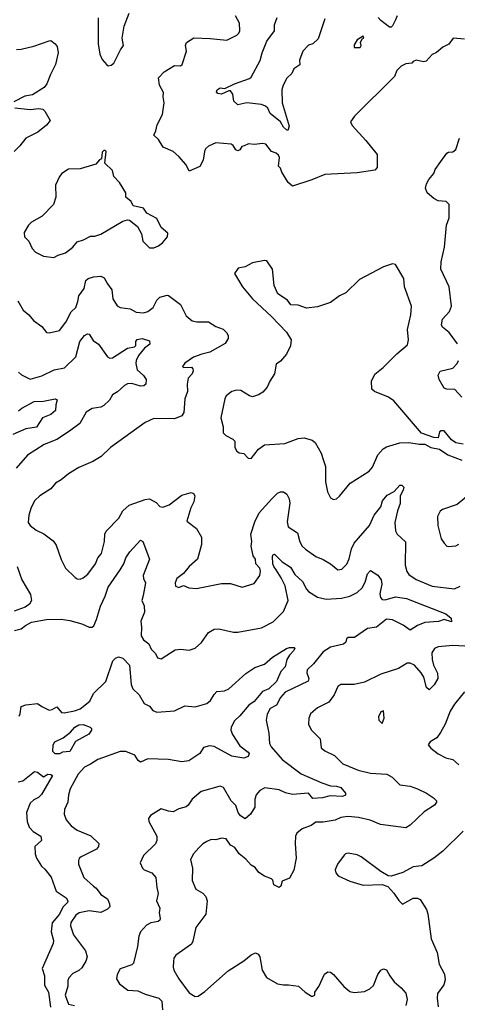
# Model space of a CAD drawing. Extents: x 1892934 to 2008621, y 567149 to 683290.
# Tile 109 of 256: x 1924504 to 1927475, y 624633 to 631320. Entities that reach past the tile are written whole.
import ezdxf

# ---------------------------------------------------------------- set-up
doc = ezdxf.new("R2010")
doc.units = 0

msp = doc.modelspace()

# ---------------------------------------------------------------- linework, layer by layer
at = {"layer": '0CON20XD'}
for points in [[(1925105, 631007.5), (1925125, 631010), (1925142.5, 631025), (1925187.5, 631115), (1925208.8, 631145), (1925200.6, 631195), (1925214, 631275), (1925246.2, 631365)], [(1927525, 631188.1), (1927446.1, 631193.9), (1927417.3, 631152.7), (1927375.8, 631134.2), (1927334.1, 631095.9), (1927305, 631084), (1927262.7, 631037.3), (1927245, 631034), (1927195, 631044.2), (1927175, 631035.8), (1927165.5, 631024.5), (1927125, 631021), (1927095, 631004.2), (1927065.4, 630975), (1927048.8, 630935), (1926776.2, 630665), (1926750, 630625), (1926760.7, 630600.7), (1926855, 630500), (1926930, 630405), (1926930, 630315), (1926915, 630297.5), (1926795, 630279.5), (1926575, 630268.5), (1926488, 630232), (1926355, 630189.4), (1926325.8, 630215), (1926283.6, 630283.6), (1926275, 630311.8), (1926260.6, 630325), (1926266.8, 630385), (1926260.7, 630400.7), (1926245, 630413.1), (1926212.5, 630425), (1926175, 630473.8), (1926155, 630479.4), (1926095, 630472.5), (1926057, 630477), (1926026.9, 630463.1), (1926012.1, 630457.9), (1925998.6, 630435), (1925985, 630428.1), (1925971.4, 630435), (1925953.8, 630465), (1925938.8, 630475), (1925835.8, 630484.2), (1925785, 630460), (1925766.4, 630443.6), (1925758.1, 630425), (1925750, 630365), (1925726.3, 630323.7), (1925655, 630290), (1925633.2, 630333.2), (1925585, 630391.2), (1925545.5, 630425.5), (1925477.1, 630455), (1925446.7, 630506.7), (1925413.8, 630535), (1925428.9, 630565), (1925438, 630605), (1925474.5, 630675.5), (1925485.7, 630755), (1925478.6, 630795), (1925480.6, 630825), (1925453.1, 630875), (1925446.7, 630925), (1925485, 630966.2), (1925555, 631008.1), (1925595, 631007.5), (1925608, 631015), (1925636, 631105), (1925628.6, 631145), (1925637.5, 631165), (1925685.8, 631195.8), (1925798.1, 631191.9), (1925909.7, 631180.3), (1925978.8, 631215), (1925992.1, 631227.9), (1925998.1, 631245), (1925995.7, 631295.7), (1925969.2, 631345)], [(1927065.8, 631345), (1927055, 631318.1), (1927035, 631279.2), (1927025, 631269.2), (1927015, 631270), (1926955, 631314.5), (1926937.5, 631335)], [(1925037, 631333), (1925035.9, 631155.9), (1925048.6, 631085), (1925065, 631050), (1925095, 631012.5), (1925105, 631007.5)], [(1926575, 631325.5), (1926529.6, 631190.4), (1926495, 631155.4), (1926465, 631146.8), (1926425.5, 631105), (1926404.3, 631045), (1926405, 631014), (1926365, 630985.6), (1926351.8, 630955), (1926317.7, 630922.3), (1926291.8, 630875), (1926283.2, 630843.2), (1926287.1, 630755), (1926332.7, 630597.3), (1926325, 630567.5), (1926315, 630571.2), (1926295, 630590.8), (1926275.4, 630625.4), (1926205, 630682), (1926188.6, 630718.6), (1926173, 630733), (1926145, 630742.8), (1926045, 630755.6), (1925985, 630741.1), (1925957.6, 630767.6), (1925952, 630815), (1925935, 630836.7), (1925923, 630837), (1925873.9, 630813.9), (1925849.3, 630819.3), (1925840.7, 630830.7), (1925845, 630842.5), (1925865, 630857.5), (1925897, 630853), (1925962.5, 630885), (1926065, 630920), (1926075, 630929.2), (1926136.8, 631043.2), (1926150, 631095), (1926182.4, 631175), (1926233.6, 631245), (1926234.6, 631285), (1926251.5, 631335)], [(1926815, 631130), (1926822.5, 631145), (1926817.5, 631165), (1926830, 631190), (1926840, 631195), (1926837, 631207), (1926795, 631182.5), (1926775, 631150), (1926775, 631130), (1926815, 631130)], [(1924482.3, 631117.7), (1924515, 631119.2), (1924600.9, 631139.1), (1924705, 631177.1), (1924715, 631177.5), (1924745, 631156.7), (1924758.1, 631138.1), (1924765.9, 631095), (1924746.2, 631015), (1924712.1, 630947.9), (1924688.9, 630885), (1924670.2, 630859.8), (1924589.9, 630810.1), (1924538.9, 630801.1), (1924465, 630762)], [(1924471.2, 630721.2), (1924575, 630710.4), (1924635, 630717.1), (1924661.7, 630711.7), (1924675, 630698.8), (1924710, 630635), (1924685, 630603.8), (1924626.2, 630555), (1924545, 630515.6), (1924505, 630462.9), (1924467.1, 630425)], [(1927477.3, 629117.3), (1927419.4, 629195), (1927375, 629230.8), (1927367.8, 629247.8), (1927374.6, 629285), (1927422.6, 629337.4), (1927435.5, 629375), (1927420.9, 629505), (1927363.4, 629626.6), (1927365.6, 629675), (1927388.1, 629775), (1927401.9, 629925), (1927420, 629975), (1927420, 630065), (1927400, 630085), (1927345, 630090), (1927315, 630106), (1927270, 630145), (1927258.1, 630175), (1927265.5, 630205), (1927281.8, 630235), (1927314.6, 630275), (1927325, 630301.4), (1927362.8, 630357.2), (1927405, 630412.5), (1927415, 630419.2), (1927445, 630421.9), (1927465, 630438), (1927490.8, 630515)], [(1924735, 629703.8), (1924765, 629721.4), (1924815, 629735.8), (1924865, 629775.8), (1924895, 629812), (1924937.5, 629825), (1924985, 629850), (1925015, 629850), (1925055, 629864), (1925205, 629952), (1925235, 629960), (1925248.6, 629958.6), (1925303.3, 629915), (1925331.2, 629865), (1925340, 629815), (1925385, 629770), (1925415, 629771.2), (1925445.4, 629784.6), (1925473.8, 629805), (1925506.7, 629845), (1925510.7, 629870.7), (1925465, 629907.5), (1925435, 629970), (1925367.5, 630005), (1925345, 630038.8), (1925275, 630056.7), (1925260.8, 630085), (1925224.2, 630114.2), (1925223.8, 630145), (1925181.2, 630215), (1925143.8, 630255), (1925134.2, 630295), (1925082.5, 630345), (1925090, 630425), (1925085, 630432.5), (1925075, 630432.5), (1925065, 630420), (1925060, 630375), (1925045, 630367.5), (1925020.7, 630339.3), (1924998.3, 630331.7), (1924914.2, 630305.8), (1924835, 630304.4), (1924791.2, 630275), (1924773.8, 630255), (1924746.2, 630195), (1924749.2, 630115), (1924734, 630065), (1924655.5, 629984.5), (1924584, 629945), (1924564, 629925), (1924533.8, 629875), (1924536.7, 629845), (1924565.8, 629815.8), (1924588, 629765), (1924611.4, 629741.4), (1924665, 629713.1), (1924735, 629703.8)], [(1927515, 628437.5), (1927465, 628446.7), (1927436.4, 628466.4), (1927385, 628526.7), (1927365, 628527.5), (1927355, 628520), (1927345, 628480), (1927315, 628482.5), (1927231.7, 628511.7), (1927045, 628732), (1927006.8, 628756.8), (1926913.9, 628793.9), (1926895, 628810), (1926893.3, 628865), (1926915, 628912.5), (1926972.4, 628957.6), (1927065, 629050), (1927138, 629112), (1927142.9, 629145), (1927135.8, 629215), (1927160, 629315), (1927164.3, 629375), (1927117.1, 629505), (1927112.1, 629562.1), (1927055, 629656.2), (1927035, 629661.2), (1926975, 629642), (1926811.2, 629555), (1926718.8, 629465), (1926675.6, 629444.4), (1926615, 629399.2), (1926525, 629368.6), (1926450.3, 629360.3), (1926395, 629381.9), (1926344.2, 629384.2), (1926323.3, 629415), (1926257, 629457), (1926232.5, 629515), (1926220, 629625), (1926181.7, 629681.7), (1926165, 629683.6), (1926085, 629667.8), (1926035, 629642), (1925988.3, 629631.7), (1925962.5, 629595), (1926016, 629505), (1926085, 629423.8), (1926214.6, 629304.6), (1926315, 629198.6), (1926346.5, 629145), (1926343.1, 629105), (1926315, 629047.1), (1926275, 629000), (1926245, 628980.8), (1926234.4, 628915), (1926201.4, 628865), (1926185, 628824), (1926155, 628790), (1926125, 628771.4), (1926085, 628758.6), (1926065, 628764.3), (1926005, 628801.2), (1925975, 628804), (1925944.3, 628795.7), (1925905.7, 628764.3), (1925895.8, 628745), (1925868.9, 628615), (1925884.3, 628555), (1925886.2, 628515), (1925903.3, 628495), (1925951.9, 628471.9), (1925965, 628456.2), (1925964.6, 628415), (1925978.9, 628388.9), (1925995, 628378.8), (1926025, 628373.8), (1926055, 628341.2), (1926075, 628340), (1926125, 628403.8), (1926165, 628432), (1926305, 628441.4), (1926395, 628474.4), (1926435, 628478.9), (1926490, 628465), (1926509.3, 628449.3), (1926550, 628375), (1926566.6, 628326.6), (1926579.4, 628285), (1926580.9, 628180.9), (1926594.3, 628114.3), (1926615, 628072.5), (1926635, 628060), (1926655, 628066.2), (1926675, 628083.3), (1926747, 628173), (1926876.7, 628253.3), (1926899.7, 628280.3), (1926935.7, 628365), (1926972, 628405), (1926995, 628418), (1927085, 628445.8), (1927145, 628449.2), (1927215, 628437.1), (1927255, 628438), (1927295, 628414.4), (1927355, 628403.8), (1927410, 628365), (1927505, 628328)], [(1924490.3, 629410.3), (1924527.6, 629347.6), (1924565, 629316), (1924597.6, 629277.6), (1924653.8, 629235), (1924685, 629196), (1924705, 629194), (1924775, 629210), (1924817.1, 629265), (1924852.7, 629335), (1924884.7, 629365.3), (1924899.2, 629405), (1924905.3, 629445), (1924940.9, 629495), (1924952.6, 629547.4), (1924968.5, 629561.5), (1925005, 629574.4), (1925055, 629578.6), (1925077.4, 629567.4), (1925099.2, 629525), (1925129.2, 629485), (1925135.6, 629425), (1925165.5, 629375.5), (1925185, 629365.7), (1925253.3, 629355), (1925295, 629333.6), (1925345, 629329.6), (1925375, 629337.5), (1925411.1, 629365), (1925436.1, 629413.9), (1925455, 629434.3), (1925505, 629448.8), (1925515, 629446.2), (1925596.6, 629386.6), (1925635, 629308.8), (1925675, 629274.2), (1925707.3, 629267.3), (1925785, 629268.1), (1925836, 629235), (1925885, 629218.9), (1925908.9, 629195), (1925918.9, 629175), (1925920, 629155), (1925898.9, 629121.1), (1925795, 629062.2), (1925740.8, 629049.2), (1925685, 629026.9), (1925625, 628986), (1925610, 628965), (1925615, 628957.5), (1925669.5, 628959.5), (1925679.5, 628949.5), (1925682, 628935), (1925675.6, 628915), (1925648.9, 628885), (1925642.1, 628845), (1925644.2, 628795), (1925625.8, 628745), (1925617.6, 628652.4), (1925605, 628630), (1925555, 628609.2), (1925415, 628611.4), (1925355, 628584.3), (1925121.2, 628415), (1925057.7, 628352.3), (1925001.4, 628318.6), (1924905, 628278), (1924835, 628236.2), (1924786.2, 628195), (1924747.6, 628172.4), (1924715, 628134), (1924641.2, 628085), (1924605.9, 628054.1), (1924582.3, 628007.7), (1924565.9, 627954.1), (1924562, 627905), (1924576, 627885), (1924615, 627852), (1924667.6, 627827.6), (1924731.2, 627781.2), (1924751.1, 627751.1), (1924784.5, 627654.5), (1924814.2, 627595), (1924880.5, 627530.5), (1924895, 627522), (1924915, 627520.8), (1924935, 627528), (1924966, 627555), (1925019.4, 627625), (1925035.6, 627664.4), (1925059.2, 627695), (1925080, 627775), (1925081.2, 627825), (1925091.2, 627845), (1925178, 627935), (1925204, 627985), (1925247.9, 628022.1), (1925355, 628062.1), (1925385, 628066.1), (1925431.3, 628041.3), (1925455, 628014.4), (1925475, 628010), (1925518, 628025), (1925605, 628090), (1925668.8, 628108.8), (1925683, 628103), (1925692.5, 628085), (1925686.2, 628045), (1925666.7, 628005), (1925638.8, 627915), (1925705, 627863.8), (1925739.2, 627805), (1925737.5, 627755), (1925710.8, 627655), (1925655, 627606), (1925615, 627558), (1925571.2, 627525), (1925558.8, 627495), (1925562, 627472), (1925585, 627462.5), (1925615, 627477.5), (1925651.7, 627461.7), (1925705, 627456.2), (1925875, 627491.2), (1925935, 627491.2), (1926015, 627465.8), (1926095, 627490), (1926134.2, 627545), (1926138.5, 627575), (1926133.3, 627595), (1926107.7, 627625), (1926104.5, 627655), (1926088.3, 627678.3), (1926075.8, 627745), (1926080.6, 627775), (1926073.3, 627825), (1926100.3, 627909.7), (1926129.1, 627970.9), (1926215, 628065.6), (1926254, 628105), (1926275, 628114.3), (1926295, 628114.2), (1926318.3, 628098.3), (1926334.3, 628065), (1926337.3, 628037.3), (1926319.5, 627910.5), (1926325.9, 627875.9), (1926390, 627835), (1926405, 627772.5), (1926421.2, 627745), (1926444.4, 627724.4), (1926514.3, 627674.3), (1926565, 627654), (1926614.1, 627624.1), (1926665, 627584), (1926691.2, 627588.8), (1926725, 627621.2), (1926741.7, 627658.3), (1926755.6, 627725), (1926775.4, 627764.6), (1926880, 627885), (1926911.2, 627955), (1926955, 628010.6), (1926967.1, 628052.9), (1926998.9, 628091.1), (1927046.2, 628115), (1927085, 628158), (1927097.9, 628157.9), (1927112, 628145), (1927108.6, 628125), (1927088.1, 628085), (1927087.9, 628035), (1927069.1, 627985), (1927050.4, 627905), (1927055, 627847.5), (1927066.8, 627826.8), (1927124.3, 627774.3), (1927121.9, 627615), (1927131.3, 627571.3), (1927145, 627550.8), (1927195, 627518.1), (1927305, 627473.1), (1927455.5, 627455.5), (1927495, 627471.5)], [(1924496.7, 628926.7), (1924516.8, 628906.8), (1924575, 628879.2), (1924655, 628900.6), (1924737.8, 628942.2), (1924807.5, 628955), (1924885, 629030), (1924913.1, 629135), (1924945, 629176), (1924965, 629186.7), (1924975, 629183.3), (1925002, 629142), (1925040, 629115), (1925100.3, 629030.3), (1925115, 629020), (1925135, 629022.5), (1925235, 629089.4), (1925282.7, 629097.3), (1925292.5, 629107.5), (1925292, 629135), (1925302.6, 629147.4), (1925335, 629154.4), (1925385, 629138.8), (1925387.1, 629115), (1925351.7, 629088.3), (1925311.2, 629038.8), (1925295.8, 629005), (1925293.5, 628985), (1925301.9, 628941.9), (1925344.2, 628904.2), (1925361.8, 628875), (1925359.4, 628845), (1925345.8, 628834.2), (1925325, 628831.1), (1925265, 628848.4), (1925235, 628845.8), (1925215, 628835.9), (1925168.1, 628791.9), (1925135, 628771.6), (1925113.9, 628736.1), (1925075, 628699.1), (1925055, 628689.1), (1924995, 628678.2), (1924955, 628654.4), (1924912.2, 628577.8), (1924841.2, 628525), (1924755, 628468.9), (1924670.8, 628435), (1924558.1, 628361.9), (1924479.2, 628275)], [(1927505, 628756.2), (1927459.3, 628809.3), (1927405, 628811.4), (1927385, 628818), (1927352.2, 628875), (1927344.4, 628905.6), (1927357.6, 628932.4), (1927445, 628952.5), (1927474.6, 628985), (1927482.9, 629005)], [(1924496.8, 628663.2), (1924518.2, 628681.8), (1924602.9, 628727.1), (1924665, 628727.9), (1924745, 628744.2), (1924758.8, 628738.8), (1924748.7, 628705), (1924747.1, 628665), (1924715, 628638.1), (1924659.5, 628615), (1924618.1, 628551.9), (1924545, 628541.2), (1924456.3, 628503.7)], [(1927565, 628101.1), (1927473.3, 628026.7), (1927375, 627992.5), (1927358.3, 627981.7), (1927340.8, 627945), (1927342.9, 627885), (1927365.8, 627795), (1927385, 627763.8), (1927403.3, 627745), (1927415, 627741.2), (1927464.1, 627745.9), (1927485, 627758)], [(1924467.8, 627172.2), (1924515, 627181.8), (1924544.1, 627205.9), (1924585, 627227.8), (1924685, 627245.6), (1924785, 627248.5), (1924845, 627240.4), (1924926.9, 627216.9), (1924975, 627194.2), (1924995.6, 627194.4), (1925006.2, 627203.8), (1925025, 627246.2), (1925052.8, 627337.2), (1925084.8, 627405), (1925104.2, 627465.8), (1925186.9, 627583.1), (1925211.9, 627625), (1925224.3, 627665), (1925250.8, 627705), (1925325, 627785.6), (1925338.9, 627775), (1925384.3, 627655), (1925342.7, 627545), (1925343.8, 627525), (1925358.2, 627495), (1925341.9, 627408.1), (1925333.8, 627375), (1925348.3, 627338.3), (1925350.4, 627295), (1925325.6, 627235), (1925330.9, 627195), (1925328.1, 627135), (1925345, 627108.8), (1925380.3, 627080.3), (1925395.7, 627045), (1925426.2, 627015), (1925440, 626985), (1925465, 626980), (1925559.5, 627040.5), (1925595, 627044), (1925655, 627038.1), (1925695, 627050.8), (1925739.3, 627090.7), (1925785, 627158.8), (1925825, 627180.8), (1925855, 627182.9), (1925955, 627160), (1925985, 627160.6), (1926145, 627189.5), (1926225, 627230.5), (1926295, 627300), (1926325.9, 627374.1), (1926305.8, 627475), (1926279.9, 627529.9), (1926245, 627582.7), (1926228.4, 627605), (1926223.1, 627625), (1926220.6, 627675), (1926225, 627688), (1926235, 627690.8), (1926285, 627638.2), (1926342.6, 627602.6), (1926371.4, 627551.4), (1926423.9, 627503.9), (1926451.1, 627451.1), (1926465, 627436.5), (1926525, 627396.9), (1926585, 627385.3), (1926689, 627391), (1926745, 627405.4), (1926795, 627428.9), (1926828.9, 627461.1), (1926849.8, 627500.2), (1926865, 627556.7), (1926885, 627580), (1926935, 627546.2), (1926958.6, 627515), (1926962.5, 627485), (1926948.9, 627421.1), (1926954.7, 627394.7), (1926965, 627382.5), (1926985, 627380), (1927055, 627400.3), (1927129.2, 627389.2), (1927397.5, 627285), (1927432.5, 627255), (1927435, 627230), (1927385, 627246.7), (1927347.5, 627232.5), (1927255, 627226.2), (1927205, 627204.6), (1927155, 627172.9), (1927108.3, 627208.3), (1927035, 627243.8), (1926995, 627247.3), (1926925.4, 627194.6), (1926865, 627185.6), (1926776.8, 627123.2), (1926733.3, 627125), (1926722.9, 627115), (1926718.7, 627091.3), (1926702.4, 627077.6), (1926615, 627058.8), (1926565, 627026.9), (1926498.6, 626945), (1926455.5, 626905), (1926453.1, 626885), (1926465.9, 626845), (1926461.8, 626828.2), (1926306.3, 626753.7), (1926273.7, 626716.3), (1926246.4, 626663.6), (1926205, 626641.4), (1926184.2, 626604.2), (1926177.9, 626562.1), (1926194.4, 626475), (1926198.9, 626405), (1926210.2, 626380.2), (1926285, 626295.6), (1926415, 626197.6), (1926555, 626137.3), (1926615, 626116.9), (1926655, 626115.3), (1926684, 626105), (1926715, 626066.2), (1926716.5, 626053.5), (1926695.5, 626044.5), (1926612.5, 626047.5), (1926560, 626035), (1926495, 626031.2), (1926465, 626067.1), (1926355, 626057), (1926308.1, 626068.1), (1926265, 626088.2), (1926167.5, 626102.5), (1926134.4, 626085.6), (1926108.8, 626055), (1926100, 626025), (1926099.3, 625970.7), (1926071.2, 625925), (1926035, 625892.5), (1926002.4, 625912.4)], [(1924487, 627607), (1924518.6, 627515), (1924577.5, 627415), (1924583.5, 627375), (1924570.7, 627349.3), (1924541.1, 627328.9), (1924467.2, 627302.8)], [(1927525.9, 627065.9), (1927445, 627070), (1927345, 627059.4), (1927320, 627050), (1927301.3, 627018.7), (1927303.4, 626973.4), (1927312.5, 626935), (1927340.7, 626880.7), (1927343.6, 626846.4), (1927317.4, 626802.6), (1927285, 626768.8), (1927265, 626783.3), (1927247.3, 626855), (1927230, 626885), (1927185, 626936.4), (1927155, 626950.6), (1927135, 626948.6), (1927075, 626912.9), (1926955, 626875.7), (1926845, 626819.4), (1926775, 626805.7), (1926684.3, 626805.7), (1926665, 626790), (1926640, 626735), (1926602.9, 626685), (1926525, 626645.8), (1926478, 626605), (1926467.5, 626575), (1926463.8, 626535), (1926482.5, 626497.5), (1926544, 626435), (1926551.2, 626375), (1926576.2, 626355), (1926641.7, 626321.7), (1926698.8, 626265), (1926802.6, 626222.6), (1926885, 626201.4), (1926995.5, 626195.5), (1927033.8, 626175), (1927084.3, 626124.3), (1927155, 626113.1), (1927205, 626095.7), (1927265, 626065.7), (1927314.3, 626034.3), (1927333.3, 626015), (1927333.3, 626005), (1927320, 625985), (1927250.6, 625939.4), (1927155, 625849.5), (1927125, 625831.4), (1926953.2, 625853.2), (1926883.4, 625883.4), (1926805, 625901.9), (1926732.4, 625907.6), (1926685, 625902.2)], [(1924499.5, 626590.5), (1924507.3, 626605), (1924515, 626656.2), (1924545, 626666), (1924625, 626676.7), (1924655, 626654.2), (1924705, 626631.2), (1924725, 626633.8), (1924755, 626652.5), (1924787.5, 626615), (1924805, 626613.1), (1924875, 626625.4), (1924915, 626640), (1924979.6, 626690.4), (1924995.6, 626725.6), (1925008.2, 626745), (1925089.1, 626825), (1925135.6, 626965), (1925155, 626984.4), (1925175, 626991.9), (1925205, 626984.3), (1925248.9, 626935), (1925260.4, 626805), (1925271.1, 626775), (1925316.2, 626735), (1925349.2, 626675), (1925385, 626656.7), (1925408.4, 626628.4), (1925435, 626615.7), (1925555, 626624.7), (1925625, 626658.9), (1925695, 626653.8), (1925775, 626675.6), (1925800, 626695), (1925823.3, 626736.7), (1925842.4, 626757.6), (1925895, 626761.9), (1925924.2, 626775), (1926039.7, 626880.3), (1926100.5, 626919.5), (1926165, 626943.8), (1926220.3, 626989.7), (1926315, 627050), (1926335, 627056), (1926366.7, 627056.7), (1926371.7, 627051.7), (1926366, 627035), (1926335.5, 627004.5), (1926317.5, 626975), (1926305.7, 626925), (1926276.6, 626893.4), (1926248.2, 626825), (1926196.2, 626775), (1926153.1, 626756.9), (1926095, 626690), (1926058.9, 626665), (1925998, 626592), (1925961.5, 626558.5), (1925940, 626515), (1925938.1, 626495), (1925949.4, 626465), (1925999.1, 626389.1), (1926055.7, 626345), (1926060.8, 626335), (1926056.2, 626315), (1926025, 626304.3), (1925945, 626316.9), (1925825, 626383.5), (1925792.3, 626387.7), (1925752.7, 626377.3), (1925726.7, 626335), (1925653.2, 626286.8), (1925605, 626280), (1925515, 626294.6), (1925375, 626299.4), (1925325, 626277.5), (1925308, 626288), (1925285, 626325.3), (1925225, 626348.8), (1925185, 626349.8), (1925034.2, 626295.8), (1924985, 626262.5), (1924945, 626244.3), (1924900, 626195), (1924847.5, 626095), (1924836.1, 626055), (1924831.9, 626005), (1924808.6, 625955), (1924805.8, 625925), (1924819.2, 625885), (1924854.3, 625845), (1924895, 625816.4), (1924987, 625777), (1925040.6, 625725), (1925039.4, 625705), (1925024.6, 625685.4), (1924925, 625637.5), (1924908.8, 625625), (1924902.3, 625607.7), (1924904.2, 625584.2), (1924940, 625495), (1925004.4, 625434.4), (1925022.5, 625422.5), (1925055, 625378.5), (1925099.3, 625349.2), (1925114.7, 625315), (1925115.4, 625295), (1925101, 625279), (1925055, 625255.8), (1924975, 625268.1), (1924907.5, 625255), (1924885, 625238.5), (1924850.7, 625189.3), (1924850, 625165), (1924869.1, 625105), (1924950.5, 624995), (1924963.1, 624955), (1924952.3, 624925), (1924925, 624880.6), (1924905, 624862.9), (1924865, 624842), (1924836.8, 624813.2), (1924830.6, 624795), (1924831.1, 624755), (1924811.9, 624695), (1924835, 624634.4), (1924875, 624624.4)], [(1927525, 626754.2), (1927455, 626670.8), (1927426.9, 626623.1), (1927392.1, 626535), (1927361.6, 626478.4), (1927335, 626442), (1927290, 626415), (1927276.7, 626395), (1927295, 626371.2), (1927345, 626334), (1927397, 626307), (1927445, 626294.2), (1927485, 626259.2)], [(1926965, 626540), (1926977.5, 626575), (1926975, 626626.7), (1926955, 626620), (1926940, 626585), (1926941.7, 626561.7), (1926965, 626540)], [(1924775, 626333.1), (1924745, 626333.3), (1924729.3, 626349.3), (1924730.5, 626395), (1924742.9, 626415), (1924798.6, 626441.4), (1924849.5, 626480.5), (1924878.6, 626515), (1924905, 626531.8), (1924935, 626533.1), (1924982.5, 626515), (1924992.5, 626505), (1924992.5, 626495), (1924973, 626467), (1924883.1, 626416.9), (1924845, 626349.2), (1924795, 626345.5), (1924775, 626333.1)], [(1924494.6, 626144.6), (1924525, 626151.5), (1924605, 626214.4), (1924625, 626209.4), (1924665, 626176.7), (1924695, 626196.2), (1924715, 626193.8), (1924725.8, 626185.8), (1924651.3, 626058.7), (1924632, 626038), (1924599.2, 626020.8), (1924575, 625998.1), (1924550.2, 625935), (1924554, 625874), (1924569.2, 625835), (1924595, 625807.1), (1924648, 625775), (1924651.2, 625745), (1924607.1, 625705), (1924609.4, 625655), (1924619, 625625), (1924651.8, 625571.8), (1924675, 625551.3), (1924717.1, 625497.1), (1924752.1, 625402.1), (1924818.9, 625355), (1924830.6, 625335), (1924828.1, 625325), (1924797.3, 625292.7), (1924774.1, 625245), (1924724.7, 625185), (1924717.4, 625125), (1924732.8, 625065), (1924732, 625045), (1924657.1, 624875), (1924671.4, 624825), (1924672.4, 624762.4), (1924699.1, 624715), (1924713.2, 624613.2)], [(1926002.4, 625912.4), (1925986.2, 625935), (1925972.1, 625982.1), (1925939.2, 626015), (1925886.7, 626105), (1925865, 626114.4), (1925735, 626077.8), (1925674, 626025), (1925648.8, 625985), (1925635, 625974.3), (1925585, 625960.8), (1925545, 625940), (1925515, 625943.3), (1925465, 625961.2), (1925391.2, 625915), (1925378.8, 625895), (1925380, 625875), (1925435.7, 625775), (1925435.6, 625745), (1925425, 625722), (1925345, 625644), (1925322.7, 625592.7), (1925337.3, 625557.3), (1925348.8, 625545), (1925400, 625525), (1925428, 625495), (1925434.3, 625425), (1925444.3, 625385), (1925433.6, 625335), (1925455.6, 625285), (1925450.8, 625255), (1925458.6, 625215), (1925456.4, 625203.6), (1925445, 625195.6), (1925393.3, 625185), (1925365, 625170), (1925324.7, 625125.3), (1925313.5, 625095), (1925304.5, 625025), (1925277.5, 624912.5), (1925265, 624900), (1925186.1, 624873.9), (1925165.9, 624834.1), (1925162, 624805), (1925181.3, 624771.3), (1925238.8, 624728.8), (1925305, 624724.4), (1925355, 624700.8), (1925448.8, 624675), (1925469.5, 624655), (1925474.3, 624595)], [(1926685, 625902.2), (1926645, 625882.7), (1926565, 625870), (1926515, 625870), (1926483.6, 625846.4), (1926421.2, 625825), (1926385.8, 625795), (1926377.5, 625775), (1926374.4, 625725), (1926380.4, 625625), (1926365, 625543.3), (1926335, 625488.8), (1926285, 625468.8), (1926276.2, 625435), (1926265, 625426.2), (1926228.8, 625445), (1926222.5, 625475), (1926212.5, 625485), (1926165, 625502), (1926128.3, 625528.3), (1926102.2, 625562.2), (1926075, 625578.6), (1926038.9, 625618.9), (1925994.7, 625654.7), (1925965, 625697.1), (1925934.3, 625714.3), (1925905, 625755.7), (1925875, 625761.9), (1925835, 625749.2), (1925805, 625752.5), (1925775, 625739.4), (1925747.2, 625722.8), (1925719.2, 625695), (1925685, 625654), (1925662.5, 625615), (1925677.4, 625557.4), (1925674.3, 625474.3), (1925698.8, 625415), (1925748.2, 625388.2), (1925768.1, 625365), (1925776.7, 625335), (1925768.6, 625245), (1925700, 625155), (1925679.1, 625060.9), (1925669.5, 625040.5), (1925565, 624967.5), (1925550.8, 624945), (1925547.3, 624922.7), (1925545.6, 624885), (1925551.1, 624865), (1925585, 624805.8), (1925655, 624710.8), (1925695, 624685.8), (1925715, 624687.5), (1925760.2, 624719.8), (1925920.2, 624859.8), (1926025, 624928.6), (1926075, 624969.6), (1926105, 624981.9), (1926123.2, 624973.2), (1926134.2, 624955), (1926150.8, 624865), (1926178.8, 624815), (1926255, 624772), (1926295, 624764), (1926330, 624765), (1926397.5, 624755), (1926442.5, 624715), (1926485, 624687.5), (1926495, 624687.5), (1926507.5, 624695), (1926507.5, 624715), (1926535.6, 624754.4), (1926572.4, 624837.6), (1926595.8, 624854.2), (1926615, 624850), (1926635, 624835.8), (1926704.6, 624754.6), (1926745, 624720), (1926775, 624712.5), (1926845, 624720), (1926882.1, 624737.9), (1926905, 624760), (1926935.3, 624834.7), (1926955, 624864), (1926975, 624873.8), (1926995, 624867.5), (1927016, 624825), (1927045.7, 624785), (1927094.5, 624744.5), (1927125, 624708.8), (1927133.8, 624665), (1927124.6, 624625)], [(1927515, 625808), (1927377.4, 625672.6), (1927315.4, 625624.6), (1927235, 625573.8), (1927175, 625566.7), (1927105, 625527.8), (1927025, 625504), (1927005, 625506.2), (1926955, 625533.8), (1926821.2, 625635), (1926795, 625646.9), (1926735, 625659.2), (1926715.8, 625654.2), (1926706.2, 625645), (1926662, 625585), (1926646.2, 625545), (1926650, 625525), (1926665.9, 625505.9), (1926745, 625468.8), (1926835, 625442.5), (1926965, 625446.7), (1927003.6, 625433.6), (1927045, 625387.5), (1927077, 625337), (1927103, 625313), (1927175, 625352.5), (1927205, 625353.3), (1927222.5, 625345), (1927265, 625276.7), (1927275, 625247.5), (1927297, 625077), (1927339.2, 624985), (1927352.5, 624905), (1927388.3, 624838.3), (1927392.1, 624797.9), (1927382.9, 624765), (1927341.4, 624705), (1927337.5, 624675), (1927345.8, 624615)]]:
    msp.add_lwpolyline(points, dxfattribs=at)

doc.saveas('drawing.dxf')
